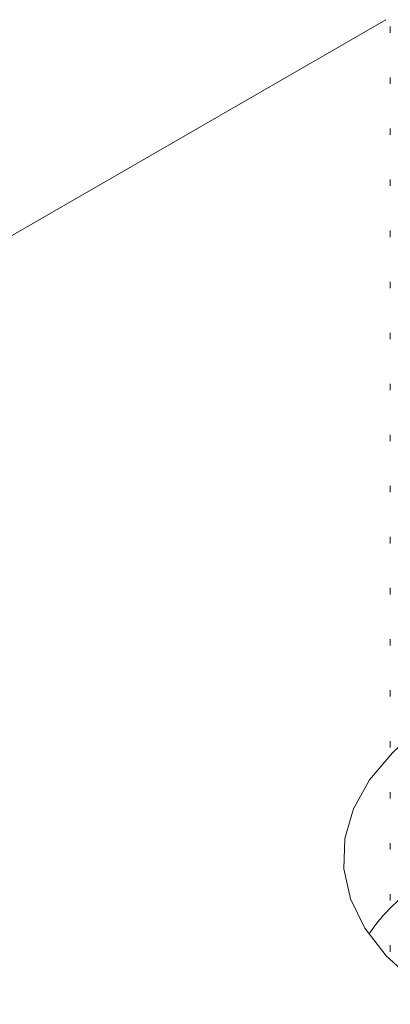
# Model space of a CAD drawing. Header units: millimetres. Extents: x 0 to 210, y 0 to 297.
# Tile 8 of 38: x 159 to 165, y 118 to 134. Entities that reach past the tile are written whole.
import ezdxf

# ---------------------------------------------------------------- set-up
doc = ezdxf.new("R2010")
doc.units = ezdxf.units.MM
doc.linetypes.add('HIDDEN', pattern=[1.905, 1.27, -0.635])
doc.layers.add('FORMAT', color=7, linetype='HIDDEN')

msp = doc.modelspace()

# ---------------------------------------------------------------- linework, layer by layer
at = {"color": 7, "linetype": 'Continuous', "lineweight": 15}
msp.add_line((164.791, 133.865), (141.575, 120.463), dxfattribs=at)
at = {"color": 7, "linetype": 'Continuous', "lineweight": 15, "flags": 128}
msp.add_lwpolyline([(165.004, 122.241), (164.897, 122.14), (164.527, 121.705), (164.271, 121.243), (164.134, 120.765), (164.118, 120.281), (164.225, 119.8), (164.452, 119.334), (164.795, 118.891), (165.245, 118.482), (165.794, 118.115)], dxfattribs=at)
at = {"color": 7, "linetype": 'Continuous', "lineweight": 15}
msp.add_arc((167.139, 117.413), 3.196, 131.9132, 145.1744, dxfattribs=at)
at = {"layer": 'FORMAT', "linetype": 'Continuous', "lineweight": 15}
for p, q in [((164.86, 133.757), (164.86, 133.655)), ((164.86, 132.94), (164.86, 132.838)), ((164.86, 132.124), (164.86, 132.022)), ((164.86, 131.307), (164.86, 131.205)), ((164.86, 130.491), (164.86, 130.389)), ((164.86, 129.674), (164.86, 129.572)), ((164.86, 128.858), (164.86, 128.755)), ((164.86, 128.041), (164.86, 127.939)), ((164.86, 127.224), (164.86, 127.122)), ((164.86, 126.408), (164.86, 126.306)), ((164.86, 125.591), (164.86, 125.489)), ((164.86, 124.775), (164.86, 124.673)), ((164.86, 123.958), (164.86, 123.856)), ((164.86, 123.142), (164.86, 123.04)), ((164.86, 122.325), (164.86, 122.223)), ((164.86, 121.509), (164.86, 121.407)), ((164.86, 120.692), (164.86, 120.59)), ((164.86, 119.876), (164.86, 119.774)), ((164.86, 119.059), (164.86, 118.957))]:
    msp.add_line(p, q, dxfattribs=at)

doc.saveas('drawing.dxf')
